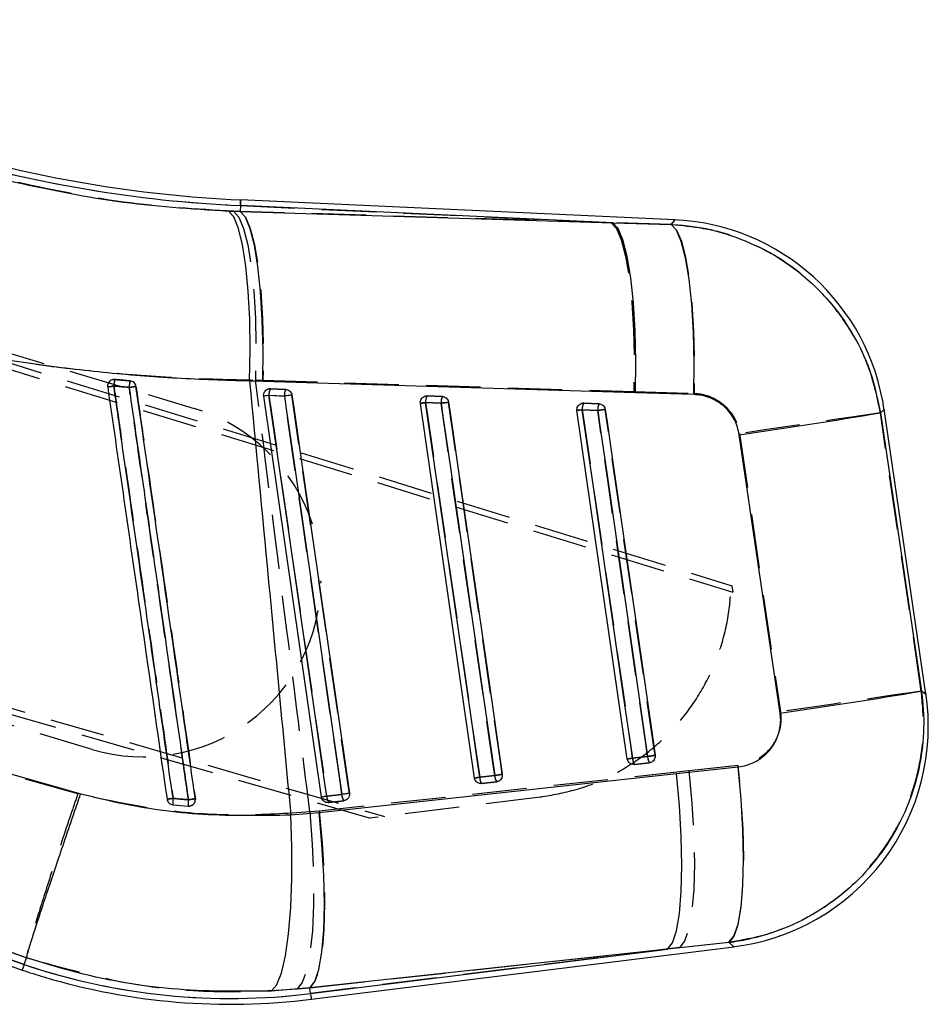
# Model space of a CAD drawing. Extents: x 53 to 604, y 12 to 421.
# Tile 7 of 29: x 271 to 303, y 12 to 47. Entities that reach past the tile are written whole.
import ezdxf

# ---------------------------------------------------------------- set-up
doc = ezdxf.new("R2010")
doc.units = 0
doc.header["$LTSCALE"] = 1.5
doc.linetypes.add('HIDDEN', pattern=[1.905, 1.27, -0.635])
doc.layers.get('0').update_dxf_attribs({"linetype": 'CONTINUOUS'})

msp = doc.modelspace()

# ---------------------------------------------------------------- linework, layer by layer
at = {"color": 7, "linetype": 'HIDDEN'}
for p, q in [((231.5494, 46.6129), (276.9638, 33.0474)), ((231.5574, 46.6399), (295.7506, 26.8533)), ((231.4918, 46.4262), (295.8175, 26.6203)), ((278.5833, 40.1365), (278.574, 39.9333)), ((278.5833, 40.1365), (291.555, 39.5404)), ((278.574, 39.9333), (278.3455, 39.9403)), ((291.555, 39.5404), (278.574, 39.9333)), ((293.6585, 39.4793), (291.555, 39.5404)), ((228.0403, 34.8715), (283.6251, 18.7766)), ((283.1071, 18.7122), (227.978, 34.6568)), ((273.4006, 21.1182), (227.9861, 34.6837)), ((274.1171, 34.0528), (274.1866, 34.0575)), ((279.1142, 34.0369), (279.3735, 34.0284)), ((279.3735, 34.0284), (292.3548, 33.6368)), ((279.634, 33.7357), (279.5727, 33.73)), ((280.1247, 33.4772), (279.5851, 33.502)), ((280.1736, 33.711), (279.634, 33.7357)), ((285.1159, 33.4838), (285.0545, 33.478)), ((285.6555, 33.459), (285.1159, 33.4838)), ((292.3548, 33.6368), (294.4583, 33.572)), ((285.6066, 33.2252), (285.067, 33.25)), ((290.5978, 33.2319), (290.5363, 33.2261)), ((291.1374, 33.2071), (290.5978, 33.2319)), ((290.3633, 32.9713), (290.5489, 32.9981)), ((291.0885, 32.9733), (290.5489, 32.9981)), ((296.05, 32.1653), (297.4797, 22.4347)), ((271.0156, 13.5962), (234.7223, 26.5418)), ((295.7848, 26.8428), (295.8175, 26.6203)), ((292.1228, 20.785), (292.3085, 20.8117)), ((292.3085, 20.8117), (292.835, 20.8772)), ((294.2823, 20.3669), (281.3459, 18.9644)), ((292.3612, 20.5896), (292.3766, 20.5909)), ((292.3766, 20.5909), (292.9031, 20.6564)), ((296.0066, 20.555), (294.2823, 20.3669)), ((272.8938, 19.5649), (270.7445, 20.1642)), ((286.959, 20.1462), (287.4856, 20.2117)), ((287.0271, 19.9254), (287.5536, 19.9909)), ((287.0116, 19.924), (287.0271, 19.9254)), ((277.0081, 19.3974), (277.0077, 19.3735)), ((281.6096, 19.4806), (282.1361, 19.5461)), ((281.6777, 19.2598), (282.2042, 19.3253)), ((289.079, 19.4552), (283.1071, 18.7122)), ((289.1548, 19.4646), (289.079, 19.4552)), ((281.3459, 18.9644), (281.0184, 18.9322)), ((281.6621, 19.2584), (281.6777, 19.2598)), ((269.2219, 14.4973), (271.0991, 13.8374)), ((281.0178, 12.7885), (293.9548, 14.1899)), ((293.9548, 14.1899), (281.0433, 12.5835)), ((293.9548, 14.1899), (295.6797, 14.3744)), ((280.5691, 12.7426), (281.0178, 12.7885)), ((281.0433, 12.5835), (281.0178, 12.7885))]:
    msp.add_line(p, q, dxfattribs=at)
at = {"color": 7, "linetype": 'CONTINUOUS'}
for p, q in [((293.7843, 39.6415), (278.5926, 40.3397)), ((278.1704, 39.9469), (278.574, 39.9336)), ((278.5833, 40.1365), (278.574, 39.9336)), ((291.6179, 39.5375), (278.5833, 40.1365)), ((278.574, 39.9336), (291.6179, 39.5375)), ((291.6179, 39.5375), (293.6576, 39.4781)), ((274.1867, 34.0575), (274.1323, 34.0557)), ((279.3652, 33.9853), (278.9072, 34.0012)), ((292.4105, 33.5933), (279.3652, 33.9853)), ((281.424, 19.4538), (279.3995, 33.4752)), ((279.5816, 33.7319), (279.6343, 33.7358)), ((279.5854, 33.5036), (280.125, 33.4788)), ((279.6343, 33.7358), (280.1739, 33.711)), ((285.0633, 33.4799), (285.1162, 33.4839)), ((285.1162, 33.4839), (285.6558, 33.4591)), ((294.4504, 33.5311), (292.4105, 33.5933)), ((286.7734, 20.1194), (284.8814, 33.2233)), ((285.0673, 33.2516), (285.6069, 33.2268)), ((290.5448, 33.228), (290.5981, 33.232)), ((290.5981, 33.232), (291.1377, 33.2072)), ((292.1228, 20.785), (290.3633, 32.9713)), ((290.5492, 32.9996), (291.0888, 32.9748)), ((302.575, 23.0565), (301.1099, 33.0151)), ((230.1658, 27.9512), (270.9489, 13.4041)), ((234.3832, 26.6628), (271.0156, 13.5962)), ((292.8354, 20.8788), (292.3089, 20.8133)), ((270.2161, 20.3584), (272.996, 19.5716)), ((292.3763, 20.5909), (292.3531, 20.5893)), ((292.9028, 20.6564), (292.3763, 20.5909)), ((293.848, 20.2731), (296.0009, 20.5095)), ((281.3369, 18.9112), (293.848, 20.2731)), ((287.4859, 20.2133), (286.9594, 20.1478)), ((287.5534, 19.9909), (287.0269, 19.9254)), ((287.0269, 19.9254), (287.0033, 19.9237)), ((282.1365, 19.5478), (281.61, 19.4823)), ((282.2039, 19.3253), (281.6774, 19.2598)), ((276.2205, 19.1859), (276.7653, 19.1372)), ((276.7653, 19.1372), (276.7989, 19.1371)), ((281.6774, 19.2598), (281.6536, 19.2581)), ((280.349, 18.8339), (281.3369, 18.9112)), ((271.0994, 13.8379), (268.6937, 14.6854)), ((293.5321, 14.1373), (281.0189, 12.779)), ((281.0433, 12.5835), (293.5321, 14.1373)), ((281.0684, 12.3817), (295.8516, 14.221)), ((295.6862, 14.3687), (293.5321, 14.1373)), ((271.0156, 13.5962), (271.0993, 13.8378)), ((271.0993, 13.8378), (271.0994, 13.8379)), ((271.0156, 13.5962), (270.9489, 13.4041)), ((281.0189, 12.779), (279.6654, 12.6676)), ((281.0433, 12.5835), (281.0189, 12.779))]:
    msp.add_line(p, q, dxfattribs=at)
at = {"color": 8, "linetype": 'CONTINUOUS', "flags": 128}
for points in [[(278.5926, 40.3397), (278.5921, 40.327), (278.5903, 40.2889), (278.5874, 40.2254), (278.5833, 40.1365)], [(293.6576, 39.4781), (293.7701, 39.6232), (293.7843, 39.6415)], [(301.1099, 33.0151), (301.0954, 33.0013), (300.9798, 32.8915)], [(302.4171, 23.1581), (302.558, 23.0674), (302.575, 23.0565)], [(295.8516, 14.221), (295.8339, 14.2368), (295.6862, 14.3687)], [(281.0433, 12.5835), (281.0542, 12.4953), (281.0621, 12.4322), (281.0668, 12.3943), (281.0684, 12.3817)]]:
    msp.add_lwpolyline(points, dxfattribs=at)
at = {"color": 7, "linetype": 'HIDDEN', "flags": 128}
for points in [[(278.5833, 40.1365), (278.5874, 40.2254), (278.5903, 40.2889), (278.5921, 40.327), (278.5926, 40.3397)], [(278.3455, 39.9403), (278.5295, 39.737), (278.6973, 39.3418), (278.8434, 38.7676), (278.963, 38.0333), (279.0523, 37.1629), (279.1083, 36.1849), (279.1292, 35.1314), (279.1142, 34.0369)], [(278.574, 39.9333), (278.7592, 39.7308), (278.9293, 39.336), (279.0785, 38.762), (279.2021, 38.0275), (279.2959, 37.1566), (279.3569, 36.178), (279.383, 35.1237), (279.3735, 34.0284)], [(293.7843, 39.6415), (293.7704, 39.6236), (293.6585, 39.4793)], [(291.555, 39.5404), (291.7403, 39.3379), (291.9104, 38.9433), (292.0597, 38.3694), (292.1833, 37.635), (292.2771, 36.7644), (292.3382, 35.786), (292.3643, 34.7319), (292.3548, 33.6368)], [(293.6585, 39.4793), (293.845, 39.2838), (294.0161, 38.8936), (294.1661, 38.3218), (294.29, 37.5873), (294.3837, 36.7144), (294.4441, 35.732), (294.4693, 34.6728), (294.4583, 33.572)], [(279.5851, 33.502), (279.5472, 33.4965), (279.5117, 33.4914), (279.4797, 33.4867), (279.452, 33.4827), (279.4296, 33.4795), (279.413, 33.4771), (279.4029, 33.4757), (279.3995, 33.4752)], [(279.5851, 33.502), (279.6504, 33.0499), (279.9115, 31.2417), (280.9558, 24.0087), (281.6096, 19.4806)], [(280.3868, 33.515), (280.3741, 33.5132), (280.3536, 33.5102), (280.3259, 33.5062), (280.2923, 33.5014), (280.2538, 33.4958), (280.212, 33.4898), (280.1684, 33.4835), (280.1247, 33.4772)], [(282.1361, 19.5461), (282.0708, 19.9982), (281.8097, 21.8065), (280.7654, 29.0394), (280.1247, 33.4772)], [(281.0429, 28.9711), (281.0275, 29.0773), (280.3868, 33.515)], [(284.8814, 33.2233), (284.8848, 33.2237), (284.8949, 33.2252), (284.9115, 33.2276), (284.9339, 33.2308), (284.9616, 33.2348), (284.9937, 33.2394), (285.0292, 33.2446), (285.067, 33.25)], [(285.067, 33.25), (285.1323, 32.798), (285.3934, 30.9897), (286.4377, 23.7567), (286.959, 20.1462)], [(285.6066, 33.2252), (285.6503, 33.2316), (285.6939, 33.2378), (285.7357, 33.2439), (285.7742, 33.2494), (285.8078, 33.2543), (285.8355, 33.2583), (285.856, 33.2613), (285.8687, 33.2631)], [(287.4856, 20.2117), (287.4203, 20.6638), (287.1592, 22.472), (286.1148, 29.705), (285.6066, 33.2252)], [(287.7477, 20.2496), (287.6824, 20.7016), (287.4213, 22.5099), (286.377, 29.7429), (285.8687, 33.2631)], [(290.5489, 32.9981), (290.6142, 32.546), (290.8753, 30.7378), (291.9196, 23.5048), (292.3085, 20.8117)], [(291.0885, 32.9733), (291.1322, 32.9796), (291.1758, 32.9859), (291.2176, 32.9919), (291.2561, 32.9975), (291.2898, 33.0024), (291.3174, 33.0064), (291.3379, 33.0093), (291.3506, 33.0112)], [(292.835, 20.8772), (292.7697, 21.3293), (292.5086, 23.1376), (291.4643, 30.3705), (291.0885, 32.9733)], [(293.0971, 20.9151), (293.0318, 21.3672), (292.7707, 23.1754), (291.7264, 30.4084), (291.3506, 33.0112)], [(300.9803, 32.8919), (300.8261, 32.869), (300.5136, 32.8228), (300.0513, 32.7546), (299.4517, 32.6662), (298.731, 32.56), (297.9086, 32.4389), (297.0068, 32.3061), (296.05, 32.1653)], [(300.9803, 32.8919), (301.0956, 33.0015), (301.1099, 33.0151)], [(302.4119, 23.1615), (301.6903, 28.066), (300.9803, 32.8919)], [(282.3982, 19.584), (282.3329, 20.036), (282.0719, 21.8443), (281.3259, 27.0105)], [(302.4119, 23.1615), (302.2577, 23.1386), (301.9451, 23.0924), (301.4826, 23.0242), (300.8828, 22.9358), (300.1617, 22.8295), (299.339, 22.7084), (298.4368, 22.5755), (297.4797, 22.4347)], [(302.575, 23.0565), (302.5563, 23.0685), (302.4119, 23.1615)], [(292.835, 20.8772), (292.8787, 20.8836), (292.9223, 20.8898), (292.9641, 20.8959), (293.0026, 20.9014), (293.0363, 20.9063), (293.0639, 20.9103), (293.0844, 20.9133), (293.0971, 20.9151)], [(294.2823, 20.3669), (294.3863, 19.2442), (294.4496, 18.1549), (294.47, 17.1365), (294.4467, 16.2243), (294.3805, 15.4497), (294.2738, 14.8395), (294.1303, 14.4147), (293.9548, 14.1899)], [(295.6797, 14.3744), (295.8567, 14.5933), (296.0014, 15.0144), (296.1088, 15.623), (296.1752, 16.3979), (296.1982, 17.3121), (296.177, 18.3339), (296.1124, 19.4275), (296.0066, 20.555)], [(286.7734, 20.1194), (286.7768, 20.1199), (286.7869, 20.1213), (286.8035, 20.1237), (286.8259, 20.127), (286.8536, 20.131), (286.8857, 20.1356), (286.9212, 20.1407), (286.959, 20.1462)], [(287.4856, 20.2117), (287.5293, 20.218), (287.5728, 20.2243), (287.6147, 20.2303), (287.6531, 20.2359), (287.6868, 20.2408), (287.7145, 20.2448), (287.735, 20.2477), (287.7477, 20.2496)], [(281.6096, 19.4806), (281.5717, 19.4752), (281.5362, 19.47), (281.5041, 19.4654), (281.4765, 19.4614), (281.454, 19.4582), (281.4375, 19.4558), (281.4274, 19.4543), (281.424, 19.4538)], [(282.3982, 19.584), (282.3855, 19.5822), (282.365, 19.5792), (282.3374, 19.5752), (282.3037, 19.5703), (282.2652, 19.5648), (282.2234, 19.5587), (282.1798, 19.5525), (282.1361, 19.5461)], [(281.3459, 18.9644), (281.4499, 17.8419), (281.5131, 16.7528), (281.5334, 15.7346), (281.51, 14.8226), (281.4438, 14.0481), (281.337, 13.438), (281.1933, 13.0132), (281.0178, 12.7885)], [(281.0184, 18.9322), (281.1008, 17.8049), (281.1429, 16.7113), (281.1433, 15.6893), (281.1021, 14.7744), (281.0206, 13.9983), (280.9017, 13.3879), (280.7494, 12.9644), (280.5691, 12.7426)], [(295.6797, 14.3744), (295.8318, 14.2387), (295.8516, 14.221)]]:
    msp.add_lwpolyline(points, dxfattribs=at)
at = {"color": 7, "linetype": 'CONTINUOUS', "flags": 128}
for points in [[(278.9072, 34.0012), (278.928, 35.1012), (278.9128, 36.1612), (278.862, 37.146), (278.7773, 38.0231), (278.6615, 38.7635), (278.5185, 39.3427), (278.353, 39.7416), (278.1704, 39.9469)], [(279.3652, 33.9853), (279.3764, 35.0868), (279.3518, 36.1482), (279.2922, 37.1341), (279.1995, 38.0119), (279.0769, 38.7526), (278.9283, 39.3316), (278.7588, 39.7297), (278.574, 39.9336)], [(292.4105, 33.5933), (292.4215, 34.6942), (292.3967, 35.7549), (292.3369, 36.7401), (292.244, 37.6173), (292.1212, 38.3574), (291.9725, 38.9359), (291.8029, 39.3337), (291.6179, 39.5375)], [(294.4504, 33.5311), (294.4629, 34.6375), (294.439, 35.703), (294.3797, 36.6919), (294.287, 37.5712), (294.1638, 38.3114), (294.0144, 38.8878), (293.8438, 39.2811), (293.6576, 39.4781)], [(281.61, 19.4823), (281.5447, 19.9343), (281.2836, 21.7425), (280.2393, 28.9753), (279.5854, 33.5036)], [(280.125, 33.4788), (280.1902, 33.0267), (280.4513, 31.2185), (281.4957, 23.9857), (282.1365, 19.5478)], [(280.3869, 33.5153), (280.4521, 33.0633), (280.7132, 31.2551), (281.7575, 24.0223), (282.3983, 19.5843)], [(286.9594, 20.1478), (286.8942, 20.5998), (286.6331, 22.4081), (285.5887, 29.6409), (285.0673, 33.2516)], [(285.6069, 33.2268), (285.6721, 32.7748), (285.9332, 30.9666), (286.9776, 23.7338), (287.4859, 20.2133)], [(285.8688, 33.2634), (285.934, 32.8114), (286.1951, 31.0032), (287.2395, 23.7703), (287.7478, 20.2499)], [(292.3089, 20.8133), (292.2436, 21.2653), (291.9825, 23.0736), (290.9381, 30.3064), (290.5492, 32.9996)], [(291.0888, 32.9748), (291.154, 32.5228), (291.4151, 30.7146), (292.4596, 23.4818), (292.8354, 20.8788)], [(291.3507, 33.0115), (291.416, 32.5594), (291.677, 30.7512), (292.7214, 23.5184), (293.0972, 20.9154)], [(300.9798, 32.8915), (301.6924, 28.0661), (302.4171, 23.1581)], [(297.4725, 22.3916), (296.7513, 27.3), (296.0423, 32.1257)], [(295.6862, 14.3687), (295.8598, 14.5845), (296.0014, 15.0013), (296.1062, 15.6047), (296.1706, 16.3739), (296.1922, 17.2821), (296.1704, 18.2979), (296.1059, 19.3863), (296.0009, 20.5095)], [(293.5321, 14.1373), (293.7039, 14.3603), (293.8443, 14.7817), (293.9483, 15.3871), (294.0124, 16.1557), (294.0345, 17.0613), (294.0137, 18.0729), (293.9509, 19.1559), (293.848, 20.2731)], [(279.6654, 12.6676), (279.8516, 12.8819), (280.0181, 13.2988), (280.159, 13.9038), (280.2695, 14.6759), (280.3458, 15.5884), (280.3851, 16.6096), (280.3862, 17.7041), (280.349, 18.8339)], [(281.0189, 12.779), (281.191, 13.0018), (281.3316, 13.423), (281.4359, 14.0279), (281.5003, 14.7961), (281.5227, 15.7011), (281.5022, 16.7121), (281.4395, 17.7945), (281.3369, 18.9112)]]:
    msp.add_lwpolyline(points, dxfattribs=at)
at = {"color": 7, "linetype": 'CONTINUOUS'}
for centre, radius, start, end in [((280.6365, 84.8163), 44.5236, 253.36957, 267.36888), ((280.6365, 84.8163), 44.7269, 253.37031, 267.36888), ((293.4279, 31.885), 7.7648, 7.99143, 87.71085), ((283.0451, -28.2486), 62.7104, 98.149765, 98.347585), ((275.3393, 33.7827), 1.1849, 166.59142, 177.78655), ((275.6386, 33.756), 0.9483, 164.42652, 178.47208), ((281.5061, -13.1207), 47.3946, 97.97429, 98.26783), ((280.4375, 27.3098), 6.2522, 97.83255, 99.55624), ((279.9876, 33.5401), 0.4039, 151.02133, 185.19246), ((280.5272, 33.5153), 0.4039, 151.0227, 185.19137), ((282.2248, 19.3844), 14.2499, 97.41039, 98.47363), ((285.4698, 33.2882), 0.4042, 151.03407, 185.18444), ((286.0094, 33.2634), 0.4042, 151.03467, 185.18412), ((285.9484, 26.8577), 6.4544, 97.84584, 99.51537), ((287.7772, 18.6429), 14.7445, 97.43685, 98.46448), ((290.952, 33.0362), 0.4044, 151.0408, 185.17911), ((291.4916, 33.0114), 0.4045, 151.04169, 185.17877), ((291.4739, 26.3047), 6.7585, 97.86354, 99.45765), ((293.3617, 17.6796), 15.4632, 97.47259, 98.45258), ((265.7434, 243.7956), 213.8274, 278.146112, 279.484987), ((294.8929, 21.9263), 7.7648, 276.77529, 8.75398), ((267.0594, 234.8942), 214.6679, 278.14479, 279.480323), ((293.2347, 14.1077), 6.7692, 97.86088, 99.454), ((292.6824, 20.8051), 0.3735, 178.74295, 214.98639), ((293.209, 20.8706), 0.3737, 178.74943, 214.98072), ((295.1205, 5.4992), 15.5485, 97.47691, 98.45099), ((287.8484, 13.6995), 6.5093, 97.84922, 99.50573), ((287.3331, 20.1396), 0.3737, 178.7468, 214.9839), ((289.6661, 5.56), 14.8146, 97.44009, 98.46248), ((287.8595, 20.2051), 0.3737, 178.74591, 214.98519), ((280.1937, -8.4656), 28.1575, 98.09643, 98.52868), ((277.0491, 19.2712), 0.8329, 170.3214, 185.87771), ((277.4505, 19.255), 0.6952, 171.08421, 189.75608), ((281.1609, -10.7472), 30.4294, 97.84455, 98.30878), ((282.4716, 13.2231), 6.3182, 97.83815, 99.54474), ((281.9834, 19.474), 0.3736, 178.73479, 214.99479), ((282.5102, 19.5396), 0.3738, 178.7489, 214.98068), ((284.2431, 5.4047), 14.2991, 97.41256, 98.47187), ((278.2475, 35.054), 22.6437, 251.37449, 277.09219), ((278.2475, 35.054), 22.847, 251.37009, 253.36888), ((278.2475, 35.054), 22.847, 253.36888, 277.09219)]:
    msp.add_arc(centre, radius, start, end, dxfattribs=at)
at = {"color": 7, "linetype": 'HIDDEN'}
for centre, radius, start, end in [((280.6365, 84.8163), 44.7269, 253.37031, 267.36888), ((271.1219, 54.5238), 20.9172, 277.74538, 278.34034), ((275.4416, 33.7734), 1.2867, 167.24549, 177.57691), ((275.7081, 33.7494), 1.0171, 165.11776, 178.24443), ((270.2835, 64.7871), 31.3183, 278.09116, 278.5342), ((279.9944, 33.5384), 0.4109, 151.29009, 185.08365), ((280.534, 33.5135), 0.4109, 151.29048, 185.07829), ((285.4763, 33.2865), 0.4109, 151.2895, 185.08561), ((286.0159, 33.2616), 0.411, 151.29334, 185.08177), ((290.9583, 33.0345), 0.4109, 151.29, 185.08179), ((291.4979, 33.0097), 0.411, 151.29469, 185.08262), ((275.1822, 27.0828), 6.225, 17.8977, 73.36888), ((275.1822, 27.0828), 6.225, 253.36888, 359.35987), ((292.67, 20.8023), 0.3616, 178.50105, 215.76635), ((293.1966, 20.8678), 0.3617, 178.50572, 215.75678), ((287.3208, 20.1368), 0.3619, 178.51148, 215.75265), ((287.8471, 20.2023), 0.3617, 178.50382, 215.76072), ((272.5199, 44.8121), 25.671, 277.83146, 278.31286), ((277.2763, 19.2478), 1.0576, 171.1323, 183.35421), ((277.6011, 19.2433), 0.8425, 171.88395, 187.234), ((271.1738, 58.5995), 39.6339, 278.11279, 278.46491), ((281.9713, 19.4712), 0.3618, 178.50815, 215.75394), ((282.4979, 19.5368), 0.3619, 178.51457, 215.75363), ((276.7826, 19.3649), 0.2284, 265.64286, 277.70601), ((278.2475, 35.054), 22.6437, 251.37449, 277.09219)]:
    msp.add_arc(centre, radius, start, end, dxfattribs=at)
at = {"color": 7, "linetype": 'CONTINUOUS'}
for points, knots in [([(270.4778, 41.0097), (271.7329, 40.7396), (274.2835, 40.1908), (276.8611, 40.029), (278.1704, 39.9469)], [0, 0, 0, 0, 0.492038, 1, 1, 1, 1]), ([(293.6576, 39.4781), (294.0345, 39.4446), (294.8626, 39.371), (296.1005, 39.0029), (297.44, 38.3563), (298.6043, 37.4651), (299.5505, 36.3947), (300.2267, 35.3157), (300.7292, 34.1401), (300.8963, 33.3077), (300.9798, 32.8915)], [0, 0, 0, 0, 0.1063107, 0.2335372, 0.3607628, 0.5233612, 0.6423493, 0.761337, 0.8806684, 1, 1, 1, 1]), ([(278.9072, 34.0012), (278.0569, 34.0265), (276.3562, 34.0771), (273.7641, 34.2904), (271.1536, 34.6013), (269.4185, 34.905), (268.5509, 35.0569)], [0, 0, 0, 0, 0.246887, 0.4937773, 0.7468831, 1, 1, 1, 1]), ([(274.1323, 34.0557), (274.1072, 34.0493), (274.0572, 34.0364), (273.9955, 33.987), (273.9533, 33.9218), (273.9363, 33.855), (273.9397, 33.8134), (273.941, 33.7974)], [0, 0, 0, 0, 0.2163422, 0.4326904, 0.6488848, 0.8648309, 1, 1, 1, 1]), ([(273.941, 33.7974), (274.1196, 32.5576), (274.4768, 30.078), (275.169, 25.2724), (275.6827, 21.7066), (276.0178, 19.3805)], [0, 0, 0, 0, 0.2579883, 0.5159767, 1, 1, 1, 1]), ([(276.228, 19.4112), (275.8799, 21.8323), (275.292, 25.9216), (274.6011, 30.7273), (274.2582, 33.1121), (274.1552, 33.8285)], [0, 0, 0, 0, 0.503778, 0.8509298, 1, 1, 1, 1]), ([(274.1552, 33.8285), (274.2313, 33.8218), (274.4098, 33.806), (274.5883, 33.7903), (274.6907, 33.7813)], [0, 0, 0, 0, 0.4260069, 1, 1, 1, 1]), ([(274.7252, 34.0106), (274.5769, 34.0235), (274.3975, 34.0391), (274.2179, 34.0547), (274.1867, 34.0575)], [0, 0, 0, 0, 0.8259771, 1, 1, 1, 1]), ([(274.6907, 33.7813), (275.0386, 31.3612), (275.6263, 27.2735), (276.3173, 22.4673), (276.6603, 20.0812), (276.7636, 19.3628)], [0, 0, 0, 0, 0.503531, 0.8505246, 1, 1, 1, 1]), ([(274.9311, 33.8156), (274.9254, 33.8393), (274.9137, 33.888), (274.8671, 33.9498), (274.8034, 33.9942), (274.7522, 34.0081), (274.726, 34.0105), (274.7252, 34.0106)], [0, 0, 0, 0, 0.2376169, 0.4890925, 0.7405503, 0.9920323, 1, 1, 1, 1]), ([(277.0077, 19.3974), (276.9864, 19.5454), (276.8783, 20.2962), (276.4229, 23.4581), (275.752, 28.1162), (275.1679, 32.1714), (274.9311, 33.8156)], [0, 0, 0, 0, 0.0307991, 0.1562195, 0.6579006, 1, 1, 1, 1]), ([(278.9072, 34.0012), (279.1245, 31.7025), (279.6025, 26.6465), (280.0855, 21.591), (280.349, 18.8339)], [0, 0, 0, 0, 0.4546368, 1, 1, 1, 1]), ([(279.3995, 33.4752), (279.3983, 33.5006), (279.396, 33.5515), (279.4243, 33.624), (279.473, 33.6833), (279.5293, 33.7186), (279.5678, 33.7284), (279.5816, 33.7319)], [0, 0, 0, 0, 0.2173916, 0.4347284, 0.6534404, 0.8753269, 1, 1, 1, 1]), ([(280.1739, 33.711), (280.1815, 33.7104), (280.2142, 33.7079), (280.2705, 33.6887), (280.3314, 33.6414), (280.3722, 33.5805), (280.3824, 33.5354), (280.3869, 33.5153)], [0, 0, 0, 0, 0.07368681, 0.31741767, 0.56117476, 0.80491466, 1, 1, 1, 1]), ([(284.8814, 33.2233), (284.8802, 33.2487), (284.8779, 33.2996), (284.9062, 33.3721), (284.9549, 33.4314), (285.0111, 33.4666), (285.0495, 33.4764), (285.0633, 33.4799)], [0, 0, 0, 0, 0.21756059, 0.43506865, 0.65395492, 0.87602287, 1, 1, 1, 1]), ([(285.6558, 33.4591), (285.6633, 33.4585), (285.6959, 33.456), (285.7522, 33.437), (285.8131, 33.3897), (285.854, 33.3288), (285.8642, 33.2836), (285.8688, 33.2634)], [0, 0, 0, 0, 0.0728104, 0.3165507, 0.5602958, 0.8040296, 1, 1, 1, 1]), ([(296.0423, 32.1257), (296.0004, 32.3042), (295.9584, 32.4836), (295.7906, 32.8062), (295.6003, 33.0574), (295.196, 33.358), (294.8093, 33.5043), (294.5327, 33.525), (294.4504, 33.5311)], [0, 0, 0, 0, 0.2351574, 0.2362479, 0.4723342, 0.6352489, 0.8916207, 1, 1, 1, 1]), ([(290.3633, 32.9713), (290.3621, 32.9968), (290.3598, 33.0477), (290.3881, 33.1202), (290.4368, 33.1794), (290.4929, 33.2146), (290.5312, 33.2245), (290.5448, 33.228)], [0, 0, 0, 0, 0.21780935, 0.43557019, 0.65471361, 0.87706968, 1, 1, 1, 1]), ([(291.1377, 33.2072), (291.145, 33.2066), (291.1775, 33.2041), (291.2337, 33.1852), (291.2947, 33.1381), (291.3358, 33.0771), (291.3461, 33.0318), (291.3507, 33.0115)], [0, 0, 0, 0, 0.0715, 0.3152452, 0.5589747, 0.8026988, 1, 1, 1, 1]), ([(302.4171, 23.1581), (302.4371, 22.9963), (302.5095, 22.4094), (302.4983, 21.384), (302.2841, 20.1197), (301.8618, 18.9162), (301.2305, 17.7536), (300.3931, 16.7025), (299.3701, 15.8045), (298.2391, 15.1095), (297.0016, 14.602), (296.1246, 14.4464), (295.6862, 14.3687)], [0, 0, 0, 0, 0.0397527, 0.1441913, 0.2486299, 0.3511387, 0.4536478, 0.569709, 0.6766522, 0.7835966, 0.891798, 1, 1, 1, 1]), ([(296.0009, 20.5095), (296.0054, 20.5101), (296.1974, 20.5318), (296.5722, 20.6406), (296.9713, 20.9267), (297.2714, 21.2954), (297.467, 21.7298), (297.5045, 22.1386), (297.4769, 22.3566), (297.4725, 22.3916)], [0, 0, 0, 0, 0.005217, 0.219787, 0.4346537, 0.5507191, 0.7539128, 0.9604731, 1, 1, 1, 1]), ([(292.3531, 20.5893), (292.3271, 20.5914), (292.2751, 20.5955), (292.2054, 20.6345), (292.1526, 20.6925), (292.1293, 20.7472), (292.1239, 20.7787), (292.1228, 20.785)], [0, 0, 0, 0, 0.2374644, 0.4750085, 0.7104388, 0.9422545, 1, 1, 1, 1]), ([(293.0972, 20.9154), (293.0978, 20.9105), (293.1015, 20.8802), (293.0963, 20.8231), (293.0646, 20.7521), (293.0115, 20.6961), (292.9537, 20.6656), (292.9159, 20.6588), (292.9028, 20.6564)], [0, 0, 0, 0, 0.0410602, 0.2529587, 0.4648554, 0.6767382, 0.888647, 1, 1, 1, 1]), ([(287.0033, 19.9237), (286.9773, 19.9258), (286.9253, 19.9301), (286.8556, 19.9692), (286.8029, 20.0273), (286.7798, 20.0819), (286.7744, 20.1132), (286.7734, 20.1194)], [0, 0, 0, 0, 0.2377388, 0.47556221, 0.71128916, 0.94337383, 1, 1, 1, 1]), ([(287.7478, 20.2499), (287.7484, 20.2448), (287.7521, 20.2144), (287.7467, 20.1572), (287.715, 20.0862), (287.6617, 20.0303), (287.604, 19.9999), (287.5663, 19.9932), (287.5534, 19.9909)], [0, 0, 0, 0, 0.04213155, 0.25401718, 0.46591277, 0.67779298, 0.88969545, 1, 1, 1, 1]), ([(271.0994, 13.8379), (271.1322, 13.9607), (271.1978, 14.2064), (271.5691, 15.3533), (272.0942, 16.9278), (272.5938, 18.3988), (272.8993, 19.2904), (272.9846, 19.5385), (272.996, 19.5716)], [0, 0, 0, 0, 0.2280474, 0.4560945, 0.6841465, 0.9122067, 0.9882781, 1, 1, 1, 1]), ([(272.996, 19.5716), (273.4237, 19.4665), (274.8317, 19.1202), (277.305, 18.7775), (279.3266, 18.815), (280.349, 18.8339)], [0, 0, 0, 0, 0.17738432, 0.58397418, 1, 1, 1, 1]), ([(276.0178, 19.3805), (276.024, 19.3555), (276.0362, 19.3054), (276.0849, 19.2438), (276.148, 19.2002), (276.1969, 19.1906), (276.2205, 19.1859)], [0, 0, 0, 0, 0.2538818, 0.5077376, 0.7618267, 1, 1, 1, 1]), ([(276.7636, 19.3628), (276.6973, 19.368), (276.5187, 19.3823), (276.3402, 19.4001), (276.228, 19.4112)], [0, 0, 0, 0, 0.3711796, 1, 1, 1, 1]), ([(276.7989, 19.1371), (276.8242, 19.1415), (276.8749, 19.1501), (276.9401, 19.1942), (276.9872, 19.2557), (277.0118, 19.327), (277.009, 19.375), (277.0077, 19.3974)], [0, 0, 0, 0, 0.2053149, 0.4106231, 0.6159492, 0.8212637, 1, 1, 1, 1]), ([(281.6536, 19.2581), (281.6276, 19.2603), (281.5756, 19.2646), (281.506, 19.3038), (281.4533, 19.362), (281.4303, 19.4165), (281.425, 19.4478), (281.424, 19.4538)], [0, 0, 0, 0, 0.2379446, 0.4759515, 0.7118784, 0.9441485, 1, 1, 1, 1]), ([(282.3983, 19.5843), (282.3989, 19.5792), (282.4027, 19.5487), (282.3972, 19.4914), (282.3654, 19.4204), (282.312, 19.3645), (282.2544, 19.3343), (282.2168, 19.3276), (282.2039, 19.3253)], [0, 0, 0, 0, 0.04286244, 0.25474408, 0.4666225, 0.67850624, 0.89038727, 1, 1, 1, 1]), ([(279.6654, 12.6676), (278.5053, 12.6585), (276.1538, 12.6402), (273.275, 13.161), (271.6157, 13.6771), (271.0993, 13.8378)], [0, 0, 0, 0, 0.4014115, 0.813706, 1, 1, 1, 1])]:
    msp.add_open_spline(points, degree=3, knots=knots, dxfattribs=at)
at = {"color": 7, "linetype": 'HIDDEN'}
for points, knots in [([(278.3455, 39.9403), (277.0592, 40.0152), (274.4428, 40.1676), (271.8511, 40.7187), (270.5336, 40.9989)], [0, 0, 0, 0, 0.4916654, 1, 1, 1, 1]), ([(300.9803, 32.8919), (300.8854, 33.3553), (300.7056, 34.2344), (300.1579, 35.4434), (299.4336, 36.5597), (298.5104, 37.5409), (297.4207, 38.35), (296.2462, 38.9468), (294.9806, 39.3513), (294.0992, 39.4366), (293.6585, 39.4793)], [0, 0, 0, 0, 0.1328494, 0.2520122, 0.3711749, 0.5063242, 0.6288593, 0.7513946, 0.875697, 1, 1, 1, 1]), ([(268.6138, 35.0397), (269.472, 34.8937), (271.1883, 34.6017), (273.8131, 34.3009), (276.4636, 34.0964), (278.2307, 34.0567), (279.1142, 34.0369)], [0, 0, 0, 0, 0.2468883, 0.4937673, 0.7468858, 1, 1, 1, 1]), ([(274.6915, 33.7805), (274.5888, 33.7896), (274.4104, 33.8053), (274.2318, 33.8211), (274.156, 33.8278)], [0, 0, 0, 0, 0.57550602, 1, 1, 1, 1]), ([(274.156, 33.8278), (274.1777, 33.6771), (274.2862, 32.9236), (274.7417, 29.759), (275.3056, 25.8419), (275.8889, 21.7897), (276.1251, 20.1487), (276.2314, 19.4108)], [0, 0, 0, 0, 0.031358, 0.1567906, 0.6585207, 0.8464606, 1, 1, 1, 1]), ([(274.1866, 34.0575), (274.3368, 34.0444), (274.5164, 34.0288), (274.6958, 34.0131), (274.7251, 34.0106)], [0, 0, 0, 0, 0.8366379, 1, 1, 1, 1]), ([(276.767, 19.3622), (276.7453, 19.5129), (276.6368, 20.2664), (276.1813, 23.431), (275.6172, 27.3495), (275.0338, 31.4021), (274.7976, 33.0436), (274.6915, 33.7805)], [0, 0, 0, 0, 0.0313552, 0.1567761, 0.6584603, 0.8466714, 1, 1, 1, 1]), ([(274.9311, 33.8155), (274.9528, 33.6653), (275.0612, 32.9123), (275.517, 29.7482), (276.1877, 25.0924), (276.7715, 21.0393), (277.0081, 19.3974)], [0, 0, 0, 0, 0.0312554, 0.1566755, 0.6583565, 1, 1, 1, 1]), ([(281.0184, 18.9322), (280.7493, 21.0465), (280.1085, 26.0806), (279.4792, 31.1162), (279.1142, 34.0369)], [0, 0, 0, 0, 0.4199753, 1, 1, 1, 1]), ([(294.4583, 33.572), (294.4634, 33.5718), (294.6545, 33.5652), (295.0325, 33.4868), (295.4506, 33.235), (295.7774, 32.8911), (295.9728, 32.5443), (296.0296, 32.2654), (296.05, 32.1653)], [0, 0, 0, 0, 0.0066583, 0.2518146, 0.4971846, 0.6319867, 0.8679808, 1, 1, 1, 1]), ([(289.079, 19.4552), (289.5011, 19.5292), (290.3453, 19.6772), (291.543, 20.1618), (292.6441, 20.8291), (293.6193, 21.6725), (294.4358, 22.6693), (295.0777, 23.7872), (295.5161, 24.9982), (295.7149, 26.0359), (295.7421, 26.6582), (295.7506, 26.8533)], [0, 0, 0, 0, 0.1182593, 0.2365194, 0.3547783, 0.473038, 0.5912911, 0.7095434, 0.8277829, 0.9460225, 1, 1, 1, 1]), ([(295.7506, 26.8533), (295.755, 26.852), (295.7654, 26.8487), (295.7776, 26.845), (295.7848, 26.8428)], [0, 0, 0, 0, 0.41081841, 1, 1, 1, 1]), ([(295.6797, 14.3744), (295.7079, 14.3781), (296.188, 14.4402), (297.1096, 14.6528), (298.3727, 15.1822), (299.5179, 15.9255), (300.6033, 16.9293), (301.4545, 18.1088), (302.0489, 19.3963), (302.3866, 20.622), (302.5306, 21.8921), (302.4515, 22.7384), (302.4119, 23.1615)], [0, 0, 0, 0, 0.006913, 0.1179641, 0.2290146, 0.3389213, 0.4488263, 0.5875948, 0.690334, 0.7930729, 0.8965364, 1, 1, 1, 1]), ([(297.4797, 22.4347), (297.4798, 22.4336), (297.5065, 22.2528), (297.4983, 21.8807), (297.3254, 21.4167), (297.027, 21.0146), (296.602, 20.6831), (296.2085, 20.5984), (296.0066, 20.555)], [0, 0, 0, 0, 0.0012029, 0.2046371, 0.4080475, 0.5466793, 0.7674254, 1, 1, 1, 1]), ([(272.8938, 19.5649), (272.8824, 19.5318), (272.8019, 19.2961), (272.5032, 18.4167), (272.0167, 16.9546), (271.5119, 15.3729), (271.1674, 14.2166), (271.1219, 13.9638), (271.0991, 13.8374)], [0, 0, 0, 0, 0.01177025, 0.08372946, 0.31280514, 0.54187347, 0.77093651, 1, 1, 1, 1]), ([(281.0184, 18.9322), (280.1959, 18.88), (278.5384, 18.7746), (275.7964, 18.9366), (273.9306, 19.3405), (272.8938, 19.5649)], [0, 0, 0, 0, 0.3044232, 0.6134998, 1, 1, 1, 1]), ([(276.2314, 19.4108), (276.3424, 19.3997), (276.5209, 19.3819), (276.6996, 19.3676), (276.767, 19.3622)], [0, 0, 0, 0, 0.6224451, 1, 1, 1, 1]), ([(276.8999, 19.1728), (276.8895, 19.1656), (276.8635, 19.1474), (276.8321, 19.1419), (276.8133, 19.1386)], [0, 0, 0, 0, 0.3998756, 1, 1, 1, 1]), ([(271.0991, 13.8371), (272.3205, 13.493), (274.4683, 12.8879), (277.6739, 12.5848), (279.5983, 12.6897), (280.5691, 12.7426)], [0, 0, 0, 0, 0.3951359, 0.6948427, 1, 1, 1, 1])]:
    msp.add_open_spline(points, degree=3, knots=knots, dxfattribs=at)

doc.saveas('drawing.dxf')
